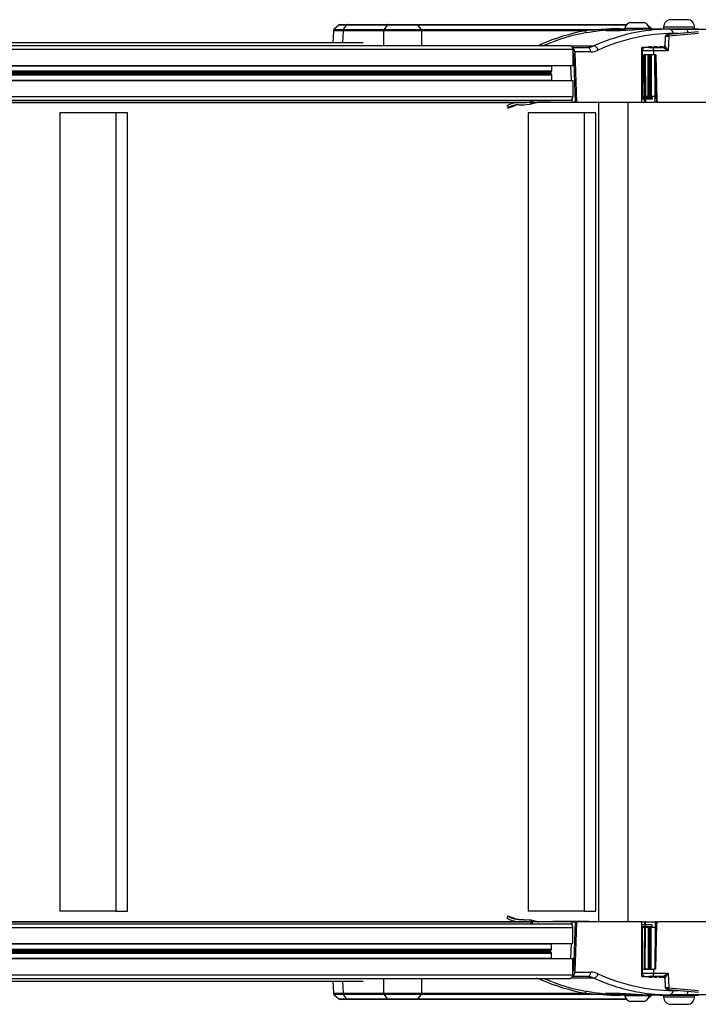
# Model space of a CAD drawing. Header units: millimetres. Extents: x 0 to 420, y 0 to 297.
# Tile 17 of 64: x 163 to 184, y 91 to 122. Entities that reach past the tile are written whole.
import ezdxf

# ---------------------------------------------------------------- set-up
doc = ezdxf.new("R2010")
doc.units = ezdxf.units.MM

msp = doc.modelspace()

# ---------------------------------------------------------------- linework, layer by layer
at = {"color": 7, "linetype": 'Continuous', "lineweight": 25}
for p, q in [((173.14046, 121.79327), (172.98939, 121.6543)), ((173.28874, 121.65299), (173.38468, 121.79218)), ((174.65347, 121.79218), (173.38468, 121.79218)), ((173.40962, 121.80746), (174.67843, 121.80746)), ((174.65347, 121.79218), (174.55753, 121.65299)), ((175.57186, 121.80746), (182.1303, 121.80746)), ((175.60049, 121.79218), (175.71054, 121.65299)), ((182.11615, 121.79218), (175.60049, 121.79218)), ((182.25384, 121.87003), (182.65201, 121.87003)), ((182.7941, 121.79218), (182.78969, 121.79218)), ((182.91383, 121.68054), (182.7941, 121.79218)), ((183.28102, 121.73352), (183.28102, 121.67664)), ((183.28102, 121.73352), (184.24801, 121.73352)), ((184.02049, 121.96149), (183.50855, 121.96149)), ((184.24801, 121.67664), (184.24801, 121.73352)), ((172.97199, 121.61609), (172.95402, 121.24211)), ((173.27653, 121.61338), (173.25869, 121.24211)), ((173.27693, 121.61338), (173.27653, 121.61338)), ((174.54602, 121.61338), (173.27693, 121.61338)), ((173.28874, 121.65299), (174.55753, 121.65299)), ((174.54652, 121.61338), (174.54602, 121.61338)), ((174.54798, 121.15332), (174.54652, 121.61338)), ((175.71054, 121.65299), (181.37347, 121.65299)), ((175.72331, 121.61338), (175.72477, 121.15332)), ((180.82589, 121.61338), (175.72385, 121.61338)), ((181.57581, 121.64922), (181.99659, 121.66526)), ((181.57631, 121.61223), (181.57581, 121.64922)), ((181.93265, 121.68054), (182.06897, 121.68054)), ((181.99659, 121.66526), (181.96125, 121.66526)), ((181.96943, 121.64251), (181.96943, 121.6207)), ((181.96943, 121.64251), (182.32759, 121.64251)), ((182.06897, 121.66526), (181.99659, 121.66526)), ((181.99689, 121.64251), (181.99659, 121.66526)), ((182.06897, 121.69939), (182.06897, 121.64251)), ((182.06897, 121.69939), (182.83687, 121.69939)), ((182.84248, 121.66526), (182.42145, 121.64927)), ((182.83687, 121.66505), (182.83687, 121.69939)), ((182.83687, 121.68054), (182.91383, 121.68054)), ((183.47354, 121.66526), (182.84248, 121.66526)), ((183.16726, 121.67664), (183.16726, 121.66526)), ((183.16726, 121.67664), (184.36178, 121.67664)), ((183.33557, 121.43773), (183.32289, 121.15081)), ((183.44955, 121.44212), (183.42933, 120.98466)), ((183.4578, 121.49918), (183.44404, 121.49774)), ((183.47354, 121.66526), (183.94886, 121.66526)), ((183.74047, 121.52802), (183.58241, 121.52802)), ((183.94886, 121.66526), (184.89623, 121.66526)), ((184.36178, 121.66526), (184.36178, 121.67664)), ((103.58012, 121.15332), (180.36223, 121.15332)), ((173.90319, 121.24211), (104.67733, 121.24211)), ((180.40172, 121.14098), (181.10233, 121.14098)), ((182.81844, 121.12488), (182.81539, 121.09644)), ((182.81844, 121.12488), (182.91144, 121.12488)), ((182.83897, 121.09644), (182.83497, 121.12488)), ((182.91544, 121.09644), (182.91144, 121.12488)), ((182.98532, 121.12488), (182.98238, 121.09644)), ((182.98532, 121.12488), (183.07633, 121.12488)), ((182.99754, 121.09644), (182.99357, 121.12488)), ((183.08029, 121.09644), (183.07633, 121.12488)), ((183.1455, 121.12488), (183.14266, 121.09644)), ((183.14493, 121.1192), (183.31158, 121.1192)), ((183.1455, 121.12488), (183.23483, 121.12488)), ((183.14682, 121.1192), (183.14604, 121.12488)), ((183.23562, 121.1192), (183.23483, 121.12488)), ((183.30019, 121.12488), (183.29965, 121.1192)), ((183.30019, 121.12488), (183.31534, 121.12488)), ((103.66727, 121.03956), (180.44938, 121.03956)), ((180.4377, 121.09644), (180.90106, 121.09644)), ((180.44938, 121.03956), (180.44938, 120.53616)), ((180.46794, 120.90232), (180.44938, 120.90232)), ((180.46794, 120.90232), (180.51688, 119.38999)), ((180.5097, 120.9592), (180.56048, 119.38999)), ((181.00993, 120.9592), (180.5097, 120.9592)), ((182.60538, 119.38999), (182.60762, 121.09644)), ((182.6251, 120.98466), (182.60748, 120.98466)), ((182.81539, 121.09644), (182.60762, 121.09644)), ((182.62404, 120.86892), (182.6251, 120.98466)), ((182.63174, 120.86892), (182.68122, 120.86892)), ((182.69215, 120.86892), (182.71089, 120.86892)), ((182.71089, 120.86892), (182.71971, 119.56063)), ((182.80171, 120.86892), (182.71089, 120.86892)), ((182.79763, 119.56063), (182.80171, 120.86892)), ((182.84126, 120.86892), (182.85829, 120.86892)), ((182.89006, 120.86892), (182.89781, 119.56063)), ((182.96742, 120.98466), (182.96651, 120.86892)), ((183.04424, 120.86892), (182.96651, 120.86892)), ((182.96742, 120.98466), (182.96742, 121.09644)), ((182.96742, 121.09644), (183.26609, 121.09644)), ((183.42933, 120.98466), (182.96742, 120.98466)), ((182.99629, 121.10536), (182.9918, 121.09644)), ((183.01717, 119.56063), (183.00605, 120.86892)), ((183.02126, 120.86892), (183.03239, 119.56063)), ((183.03685, 119.56063), (183.02583, 120.86892)), ((183.04424, 120.86892), (183.06908, 119.44588)), ((103.60566, 120.52194), (179.7827, 120.52194)), ((103.66727, 120.53616), (180.44938, 120.53616)), ((179.78315, 120.53616), (179.7827, 120.52194)), ((179.7827, 120.52194), (179.7827, 120.36286)), ((180.37794, 120.53616), (180.39322, 120.06404)), ((103.60689, 120.36286), (179.7827, 120.36286)), ((103.60697, 120.35282), (179.77951, 120.35282)), ((103.6073, 120.31015), (179.74687, 120.31015)), ((103.60746, 120.29005), (179.74687, 120.29005)), ((103.60779, 120.24738), (179.77951, 120.24738)), ((103.60787, 120.23733), (179.7827, 120.23733)), ((179.77951, 120.35282), (179.74687, 120.31015)), ((179.74687, 120.29005), (179.77951, 120.24738)), ((179.7827, 120.23733), (179.7827, 120.07826)), ((103.6091, 120.07826), (179.7827, 120.07826)), ((103.66727, 120.06404), (180.44938, 120.06404)), ((179.7827, 120.07826), (179.78315, 120.06404)), ((180.44938, 120.06404), (180.44938, 119.56063)), ((101.97806, 119.37334), (178.76016, 119.37334)), ((102.29041, 119.38309), (179.07251, 119.38309)), ((103.614, 119.44687), (180.36223, 119.44687)), ((103.66727, 119.56063), (180.44938, 119.56063)), ((178.41303, 119.27919), (178.41346, 119.20229)), ((178.41346, 119.20229), (178.67958, 119.29672)), ((179.10388, 119.32572), (179.30909, 119.37995)), ((179.13943, 119.34618), (179.15122, 119.35499)), ((179.15122, 119.35499), (179.1513, 119.42392)), ((179.15122, 119.35499), (179.27922, 119.37968)), ((179.18636, 119.44687), (179.1882, 119.38999)), ((179.1882, 119.38999), (180.41503, 119.38999)), ((179.27922, 119.37968), (179.34166, 119.38999)), ((179.27922, 119.37968), (179.27923, 119.38999)), ((179.82355, 119.38999), (179.82355, 119.37861)), ((179.89272, 119.37861), (179.82355, 119.37861)), ((179.89272, 119.37861), (179.89272, 119.38999)), ((180.45275, 119.37861), (179.89272, 119.37861)), ((180.41252, 119.46772), (180.41503, 119.38999)), ((180.51688, 119.38999), (180.41503, 119.38999)), ((180.45275, 119.37861), (180.45275, 119.38999)), ((180.49734, 119.37861), (180.45275, 119.37861)), ((180.49734, 119.37861), (180.49734, 119.38999)), ((180.93046, 119.37861), (180.49734, 119.37861)), ((180.56048, 119.38999), (180.51688, 119.38999)), ((180.56048, 119.38999), (182.60538, 119.38999)), ((180.93046, 119.37861), (180.93046, 119.38999)), ((180.94377, 119.37861), (180.93046, 119.37861)), ((180.94377, 119.37861), (180.94377, 119.38999)), ((181.24879, 119.38999), (181.24879, 93.79318)), ((182.16384, 119.38999), (182.16384, 93.79318)), ((182.59863, 119.38999), (182.68518, 119.38999)), ((182.68601, 119.47531), (182.59901, 119.47531)), ((182.60557, 119.53219), (182.6935, 119.53219)), ((182.62374, 119.56063), (182.69006, 119.56063)), ((182.69451, 119.47531), (182.68601, 119.47531)), ((182.69341, 119.56063), (182.6935, 119.53219)), ((182.6935, 119.53219), (182.6935, 119.53219)), ((182.69451, 119.47531), (182.6935, 119.53219)), ((182.71971, 119.56063), (182.70102, 119.56063)), ((182.71817, 119.38999), (183.01906, 119.38999)), ((182.92626, 119.47531), (182.71908, 119.47531)), ((182.79763, 119.56063), (182.71971, 119.56063)), ((182.72214, 119.56063), (182.72248, 119.53219)), ((182.72248, 119.53219), (182.89613, 119.53219)), ((182.82289, 119.56063), (182.79763, 119.56063)), ((182.83682, 119.56063), (182.86606, 119.56063)), ((182.89781, 119.56063), (182.87781, 119.56063)), ((182.89613, 119.53219), (182.92504, 119.53219)), ((183.01717, 119.56063), (182.89781, 119.56063)), ((183.03239, 119.56063), (183.01717, 119.56063)), ((183.01906, 119.38999), (183.01782, 119.56063)), ((183.03685, 119.56063), (183.03239, 119.56063)), ((183.06708, 119.56063), (183.03685, 119.56063)), ((183.05478, 119.56063), (183.05581, 119.38999)), ((183.05581, 119.38999), (183.10198, 119.38999)), ((183.12595, 119.38999), (186.39764, 119.38999)), ((166.1732, 119.0487), (164.43024, 119.0487)), ((164.43024, 119.0487), (164.43024, 94.13447)), ((166.1732, 119.0487), (166.1732, 94.13447)), ((166.53883, 119.0487), (166.1732, 119.0487)), ((166.53883, 94.13447), (166.53883, 119.0487)), ((180.79836, 119.0487), (179.0554, 119.0487)), ((179.0554, 119.0487), (179.0554, 94.13447)), ((181.16399, 119.0487), (180.79836, 119.0487)), ((180.79836, 119.0487), (180.79836, 94.13447)), ((181.16399, 94.13447), (181.16399, 119.0487)), ((166.1732, 94.13447), (164.43024, 94.13447)), ((166.1732, 94.13447), (166.53883, 94.13447)), ((180.79836, 94.13447), (179.0554, 94.13447)), ((180.79836, 94.13447), (181.16399, 94.13447)), ((101.97806, 93.80984), (178.76016, 93.80984)), ((102.29041, 93.80009), (179.07251, 93.80009)), ((178.41307, 93.91175), (178.41346, 93.98089)), ((178.41346, 93.98089), (178.67114, 93.88945)), ((178.76426, 93.8785), (179.08158, 93.86326)), ((179.30909, 93.80322), (179.10388, 93.85745)), ((179.13943, 93.83699), (179.15122, 93.82818)), ((179.15122, 93.82818), (179.27922, 93.80349)), ((179.15122, 93.82818), (179.1513, 93.75925)), ((179.18636, 93.7363), (179.1882, 93.79318)), ((180.41503, 93.79318), (179.1882, 93.79318)), ((179.27922, 93.80349), (179.27923, 93.79318)), ((179.27922, 93.80349), (179.34166, 93.79318)), ((179.82355, 93.80456), (179.82355, 93.79318)), ((179.89272, 93.80456), (179.82355, 93.80456)), ((179.89272, 93.80456), (179.89272, 93.79318)), ((180.45275, 93.80456), (179.89272, 93.80456)), ((180.41503, 93.79318), (180.41252, 93.71545)), ((180.41503, 93.79318), (180.51688, 93.79318)), ((180.45275, 93.80456), (180.45275, 93.79318)), ((180.49734, 93.80456), (180.45275, 93.80456)), ((180.51688, 93.79318), (180.46794, 92.28085)), ((180.49734, 93.79318), (180.49734, 93.80456)), ((180.93046, 93.80456), (180.49734, 93.80456)), ((180.56048, 93.79318), (180.5097, 92.22397)), ((180.51688, 93.79318), (180.56048, 93.79318)), ((182.60538, 93.79318), (180.56048, 93.79318)), ((180.93046, 93.80456), (180.93046, 93.79318)), ((180.94377, 93.80456), (180.93046, 93.80456)), ((180.94377, 93.79318), (180.94377, 93.80456)), ((182.59863, 93.79318), (182.68518, 93.79318)), ((182.60762, 92.08673), (182.60538, 93.79318)), ((182.71817, 93.79318), (183.01906, 93.79318)), ((183.01906, 93.79318), (183.01782, 93.62254)), ((183.05478, 93.62254), (183.05581, 93.79318)), ((183.05581, 93.79318), (183.10198, 93.79318)), ((186.39764, 93.79318), (183.12595, 93.79318)), ((103.614, 93.7363), (180.36223, 93.7363)), ((103.66727, 93.62254), (180.44938, 93.62254)), ((180.44938, 93.11913), (180.44938, 93.62254)), ((182.68601, 93.70786), (182.59901, 93.70786)), ((182.60557, 93.65098), (182.6935, 93.65098)), ((182.62374, 93.62254), (182.69006, 93.62254)), ((182.69451, 93.70786), (182.68601, 93.70786)), ((182.69341, 93.62254), (182.6935, 93.65098)), ((182.69451, 93.70786), (182.6935, 93.65098)), ((182.6935, 93.65098), (182.6935, 93.65098)), ((182.71971, 93.62254), (182.70102, 93.62254)), ((182.71089, 92.31426), (182.71971, 93.62254)), ((182.92626, 93.70786), (182.71908, 93.70786)), ((182.79763, 93.62254), (182.71971, 93.62254)), ((182.72214, 93.62254), (182.72248, 93.65098)), ((182.72248, 93.65098), (182.89613, 93.65098)), ((182.79763, 93.62254), (182.80171, 92.31426)), ((182.82289, 93.62254), (182.79763, 93.62254)), ((182.83682, 93.62254), (182.86606, 93.62254)), ((182.89781, 93.62254), (182.87781, 93.62254)), ((182.89006, 92.31426), (182.89781, 93.62254)), ((182.89613, 93.65098), (182.92504, 93.65098)), ((183.01717, 93.62254), (182.89781, 93.62254)), ((183.01717, 93.62254), (183.00605, 92.31426)), ((183.03239, 93.62254), (183.01717, 93.62254)), ((183.02126, 92.31426), (183.03239, 93.62254)), ((183.03685, 93.62254), (183.02583, 92.31426)), ((183.03685, 93.62254), (183.03239, 93.62254)), ((183.06708, 93.62254), (183.03685, 93.62254)), ((183.04424, 92.31426), (183.06908, 93.7373)), ((103.6073, 92.87303), (179.74687, 92.87303)), ((103.60746, 92.89312), (179.74687, 92.89312)), ((103.60779, 92.93579), (179.77951, 92.93579)), ((103.60787, 92.94584), (179.7827, 92.94584)), ((103.6091, 93.10491), (179.7827, 93.10491)), ((103.66727, 93.11913), (180.44938, 93.11913)), ((179.74687, 92.89312), (179.77951, 92.93579)), ((179.77951, 92.83036), (179.74687, 92.87303)), ((179.7827, 93.10491), (179.78315, 93.11913)), ((179.7827, 92.94584), (179.7827, 93.10491)), ((180.39322, 93.11913), (180.37794, 92.64702)), ((103.60566, 92.66124), (179.7827, 92.66124)), ((103.60689, 92.82031), (179.7827, 92.82031)), ((103.60697, 92.83036), (179.77951, 92.83036)), ((103.66727, 92.64702), (180.44938, 92.64702)), ((179.7827, 92.66124), (179.7827, 92.82031)), ((179.78315, 92.64702), (179.7827, 92.66124)), ((180.44938, 92.14361), (180.44938, 92.64702)), ((180.44938, 92.28085), (180.46794, 92.28085)), ((180.5097, 92.22397), (181.00993, 92.22397)), ((182.6251, 92.19851), (182.62404, 92.31426)), ((182.63174, 92.31426), (182.68122, 92.31426)), ((182.69215, 92.31426), (182.71089, 92.31426)), ((182.80171, 92.31426), (182.71089, 92.31426)), ((182.80171, 92.31426), (182.82723, 92.31426)), ((182.84126, 92.31426), (182.85829, 92.31426)), ((182.96651, 92.31426), (182.96742, 92.19851)), ((183.04424, 92.31426), (182.96651, 92.31426)), ((103.58012, 92.02985), (180.36223, 92.02985)), ((103.66727, 92.14361), (180.44938, 92.14361)), ((104.67733, 91.94106), (173.90319, 91.94106)), ((172.95402, 91.94106), (172.97199, 91.56704)), ((173.25869, 91.94106), (173.27653, 91.56979)), ((174.54652, 91.56979), (174.54798, 92.02985)), ((175.72477, 92.02985), (175.72331, 91.56979)), ((181.10233, 92.0422), (180.40172, 92.0422)), ((180.90106, 92.08673), (180.4377, 92.08673)), ((182.60748, 92.19851), (182.6251, 92.19851)), ((182.60762, 92.08673), (182.81539, 92.08673)), ((182.81844, 92.05829), (182.81539, 92.08673)), ((182.91144, 92.05829), (182.81844, 92.05829)), ((182.83897, 92.08673), (182.83497, 92.05829)), ((182.91544, 92.08673), (182.91144, 92.05829)), ((182.96742, 92.19851), (183.42933, 92.19851)), ((182.96742, 92.08673), (182.96742, 92.19851)), ((183.26609, 92.08673), (182.96742, 92.08673)), ((182.98532, 92.05829), (182.98238, 92.08673)), ((183.07633, 92.05829), (182.98532, 92.05829)), ((182.99629, 92.07781), (182.9918, 92.08673)), ((182.99754, 92.08673), (182.99357, 92.05829)), ((183.08029, 92.08673), (183.07633, 92.05829)), ((183.1455, 92.05829), (183.14266, 92.08673)), ((183.14493, 92.06398), (183.31158, 92.06398)), ((183.23483, 92.05829), (183.1455, 92.05829)), ((183.14682, 92.06398), (183.14604, 92.05829)), ((183.23562, 92.06398), (183.23483, 92.05829)), ((183.30019, 92.05829), (183.29965, 92.06398)), ((183.31534, 92.05829), (183.30019, 92.05829)), ((183.32289, 92.03236), (183.33556, 91.74549)), ((183.42933, 92.19851), (183.44955, 91.74105)), ((183.58241, 91.65515), (183.74047, 91.65515)), ((172.98939, 91.52887), (173.14046, 91.3899)), ((173.27653, 91.56979), (173.27703, 91.5698)), ((173.27703, 91.5698), (174.54613, 91.5698)), ((174.55753, 91.53018), (173.28874, 91.53018)), ((173.38468, 91.39099), (173.28874, 91.53018)), ((173.38468, 91.39099), (174.65347, 91.39099)), ((174.67841, 91.37571), (173.40959, 91.37571)), ((174.54613, 91.5698), (174.54652, 91.56979)), ((174.55753, 91.53018), (174.65347, 91.39099)), ((182.1303, 91.37571), (175.57186, 91.37571)), ((175.71054, 91.53018), (175.60049, 91.39099)), ((175.60049, 91.39099), (182.11615, 91.39099)), ((181.37347, 91.53018), (175.71054, 91.53018)), ((175.72385, 91.5698), (180.82589, 91.5698)), ((181.57631, 91.57117), (181.57581, 91.53395)), ((181.99659, 91.51791), (181.57581, 91.53395)), ((182.06897, 91.50263), (181.93265, 91.50263)), ((181.96125, 91.51791), (181.99659, 91.51791)), ((181.96943, 91.56236), (181.96943, 91.54067)), ((181.96943, 91.54067), (182.32736, 91.54067)), ((181.99689, 91.54067), (181.99659, 91.51791)), ((181.99659, 91.51791), (182.06897, 91.51791)), ((182.06897, 91.54067), (182.06897, 91.48378)), ((182.26095, 91.48378), (182.06897, 91.48378)), ((182.35338, 91.31314), (182.25384, 91.31314)), ((182.83687, 91.48378), (182.26095, 91.48378)), ((182.65201, 91.31314), (182.35338, 91.31314)), ((182.42145, 91.53391), (182.84248, 91.51791)), ((182.78969, 91.39099), (182.7941, 91.39099)), ((182.7941, 91.39099), (182.91383, 91.50263)), ((182.83687, 91.48378), (182.83687, 91.51813)), ((182.91383, 91.50263), (182.83687, 91.50263)), ((182.84248, 91.51791), (183.47354, 91.51791)), ((183.16726, 91.51791), (183.16726, 91.50654)), ((183.16726, 91.50654), (184.36178, 91.50654)), ((183.28102, 91.50654), (183.28102, 91.44965)), ((183.60989, 91.44965), (183.28102, 91.44965)), ((183.94886, 91.51791), (183.47354, 91.51791)), ((184.24801, 91.44965), (183.60989, 91.44965)), ((184.89623, 91.51791), (183.94886, 91.51791)), ((184.24801, 91.44965), (184.24801, 91.50654)), ((184.36178, 91.50654), (184.36178, 91.51791)), ((183.50855, 91.22168), (184.02049, 91.22168))]:
    msp.add_line(p, q, dxfattribs=at)
at = {"color": 7, "linetype": 'Continuous', "lineweight": 25, "flags": 128}
for points in [[(182.6101, 119.56063), (182.61045, 119.61751), (182.61186, 119.84502), (182.61749, 120.75506), (182.6182, 120.86892)], [(182.63174, 120.86892), (182.63119, 120.77873), (182.62898, 120.41798), (182.62374, 119.56063)], [(182.69006, 119.56063), (182.68945, 119.65081), (182.68702, 120.0115), (182.68122, 120.86892)], [(182.69215, 120.86892), (182.69254, 120.81204), (182.69408, 120.58452), (182.70025, 119.67446), (182.70102, 119.56063)], [(182.82289, 119.56063), (182.82307, 119.61751), (182.82383, 119.84503), (182.82685, 120.75509), (182.82723, 120.86892)], [(182.84126, 120.86892), (182.84096, 120.77861), (182.83973, 120.41738), (182.83682, 119.56063)], [(182.86606, 119.56063), (182.86553, 119.65081), (182.86338, 120.0115), (182.85829, 120.86892)], [(182.87, 120.86892), (182.87034, 120.81204), (182.8717, 120.58452), (182.87713, 119.67446), (182.87781, 119.56063)], [(182.68518, 119.38999), (182.68559, 119.43281), (182.68601, 119.47531)], [(182.71908, 119.47531), (182.71863, 119.43281), (182.71817, 119.38999)], [(182.72248, 119.53219), (182.72313, 119.50429), (182.72381, 119.47531)], [(182.68518, 93.79318), (182.68559, 93.75036), (182.68601, 93.70786)], [(182.71908, 93.70786), (182.71863, 93.75036), (182.71817, 93.79318)], [(182.6101, 93.62254), (182.61045, 93.56566), (182.61186, 93.33815), (182.61749, 92.42811), (182.6182, 92.31426)], [(182.63174, 92.31426), (182.63119, 92.40444), (182.62898, 92.76519), (182.62374, 93.62254)], [(182.69006, 93.62254), (182.68945, 93.53237), (182.68702, 93.17167), (182.68122, 92.31426)], [(182.69215, 92.31426), (182.69254, 92.37114), (182.69408, 92.59865), (182.70025, 93.50871), (182.70102, 93.62254)], [(182.72248, 93.65098), (182.72313, 93.67888), (182.72381, 93.70786)], [(182.82289, 93.62254), (182.82307, 93.56566), (182.82383, 93.33814), (182.82685, 92.42808), (182.82723, 92.31426)], [(182.84126, 92.31426), (182.84096, 92.40457), (182.83973, 92.7658), (182.83682, 93.62254)], [(182.86606, 93.62254), (182.86553, 93.53237), (182.86338, 93.17167), (182.85829, 92.31426)], [(182.87, 92.31426), (182.87034, 92.37114), (182.8717, 92.59865), (182.87713, 93.50871), (182.87781, 93.62254)], [(173.14063, 91.39073), (173.1397, 91.39073), (173.18274, 91.39075), (173.298, 91.39088), (173.38468, 91.39099), (173.38468, 91.39099), (173.38468, 91.39099)]]:
    msp.add_lwpolyline(points, dxfattribs=at)
at = {"color": 7, "linetype": 'Continuous', "lineweight": 25}
for centre, radius, start, end in [((173.17807, 121.75058), 0.05688, 89.999895, 124.43143), ((182.29, 121.6454), 0.22753, 99.145332, 166.273448), ((182.61585, 121.6454), 0.22753, 13.726552, 80.854668), ((182.75531, 121.75058), 0.05688, 47, 61.965634), ((183.50855, 121.73396), 0.22753, 90, 180.112022), ((184.02049, 121.73396), 0.22753, 359.887978, 90), ((173.35046, 121.61294), 0.07393, 147.191046, 179.657925), ((174.61994, 121.61367), 0.07341, 147.612771, 180.228305), ((175.65646, 121.61318), 0.06686, 0.170438, 36.547975), ((180.88168, 121.61395), 0.0558, 180.59079, 260.421159), ((181.40564, 121.67949), 0.04168, 219.472118, 268.306969), ((181.96259, 121.70217), 0.03694, 215.849393, 267.921458), ((182.95262, 121.72214), 0.05688, 227, 270), ((183.39239, 121.43511), 0.05688, 96.034541, 177.262186), ((189.37188, 64.92568), 56.88179, 95.043492, 95.982268), ((175.85458, 120.66012), 7.63512, 5.8786, 6.298047), ((189.37188, 64.92667), 56.82491, 95.043492, 95.982268), ((183.45526, 121.53896), 0.12762, 355.082114, 81.765166), ((183.93347, 121.54454), 0.1217, 6.526601, 82.736002), ((179.53478, 121.2093), 0.07536, 191.98995, 227.974591), ((180.34689, 121.05131), 0.10316, 353.459126, 81.448313), ((181.08265, 120.98671), 0.15551, 8.352453, 82.733269), ((183.26608, 121.15332), 0.05688, 270.003756, 357.457697), ((180.88279, 120.97014), 0.12762, 355.082114, 81.765166), ((182.7267, 120.99553), 0.10218, 99.01953, 186.102825), ((182.86804, 121.18177), 0.08532, 233.414914, 249.535454), ((179.76093, 120.3001), 0.01728, 144.452085, 215.547915), ((179.76605, 120.36261), 0.01665, 323.95129, 0.871827), ((179.76605, 120.23758), 0.01665, 359.128173, 36.04871), ((178.76571, 118.66437), 0.70898, 90.447871, 122.099389), ((178.76011, 124.38389), 5.01055, 270.000569, 273.574626), ((179.0593, 119.50675), 0.12437, 276.099336, 331.218204), ((179.38012, 119.10558), 0.28441, 90.000003, 104.384333), ((180.34689, 119.54888), 0.10316, 278.551687, 6.540874), ((183.12595, 119.44687), 0.05688, 181, 270), ((178.76571, 94.5188), 0.70898, 237.900611, 269.552129), ((178.76011, 88.79929), 5.01055, 86.425374, 89.999431), ((179.0593, 93.67642), 0.12437, 28.781796, 83.900664), ((179.38012, 94.07759), 0.28441, 255.614847, 269.999997), ((183.12595, 93.7363), 0.05688, 90, 179), ((180.34689, 93.63429), 0.10316, 353.459126, 81.448313), ((179.76093, 92.88308), 0.01728, 144.452085, 215.547915), ((179.76605, 92.94559), 0.01665, 323.95129, 0.871827), ((179.76605, 92.82056), 0.01665, 359.128173, 36.04871), ((180.88279, 92.21303), 0.12762, 278.234834, 4.917886), ((179.53517, 91.97365), 0.07578, 132.130418, 167.905041), ((180.34689, 92.13186), 0.10316, 278.551687, 6.540874), ((181.08265, 92.19646), 0.15551, 277.266731, 351.647547), ((182.7267, 92.18765), 0.10218, 173.897175, 260.98047), ((182.86804, 92.00141), 0.08532, 110.464546, 126.585086), ((183.26608, 92.02985), 0.05688, 2.542303, 89.996244), ((180.88168, 91.56922), 0.0558, 99.578841, 179.40921), ((183.39239, 91.74807), 0.05688, 182.613222, 263.961603), ((175.85458, 92.52305), 7.63512, 353.701953, 354.1214), ((189.37188, 148.2575), 56.88179, 264.017732, 264.956512), ((189.37188, 148.2565), 56.82491, 264.017732, 264.956512), ((183.45526, 91.64421), 0.12762, 278.234834, 4.917886), ((183.93347, 91.63863), 0.1217, 277.263998, 353.473399), ((173.17807, 91.43259), 0.05688, 228.196052, 270.000148), ((173.35046, 91.57023), 0.07393, 180.342075, 212.808954), ((174.61994, 91.5695), 0.07341, 179.771695, 212.387229), ((175.65646, 91.56999), 0.06686, 323.452025, 359.829562), ((181.40564, 91.50369), 0.04168, 91.693031, 140.527882), ((181.96259, 91.481), 0.03694, 92.078542, 144.150607), ((182.29, 91.53777), 0.22753, 193.726552, 260.854668), ((182.61585, 91.53777), 0.22753, 279.145332, 346.273448), ((182.75531, 91.43259), 0.05688, 298.034366, 313), ((182.95262, 91.46103), 0.05688, 90, 133), ((183.50855, 91.44921), 0.22753, 179.887978, 270), ((184.02049, 91.44921), 0.22753, 270, 0.112022)]:
    msp.add_arc(centre, radius, start, end, dxfattribs=at)
for centre, major_axis, ratio, start_param, end_param in [((182.32695, 108.27066), (-0.66247, 13.44205), 0.67534263, 0.09282324, 0.24746103), ((182.36886, 108.27265), (-0.6627, 13.38513), 0.67547661, 0.09266394, 0.24395487), ((183.828, 108.27265), (-0.60327, 13.38701), 0.64202187, 0.08895564, 0.25180813), ((183.93687, 108.27761), (-0.60326, 13.24475), 0.64200538, 6.25395235, 6.53468448), ((192.9917, 108.23104), (13.59873, -12.54022), 0.35747949, 2.77177432, 2.83579077), ((193.0203, 108.27265), (13.5854, -12.48731), 0.35629273, 2.77180067, 2.83581711), ((183.828, 108.27265), (-0.60327, 13.38701), 0.64202187, 6.25426131, 6.37214095), ((179.23077, 122.23209), (-0.05323, 1.08016), 0.67534263, 3.16894133, 3.38905369), ((180.86683, 122.23408), (-0.05825, 1.13702), 0.64179814, 3.10872612, 3.38945825), ((181.55948, 116.7849), (-3.62593, 23.80447), 0.08701309, 4.88124805, 4.88246294), ((183.42933, 120.98268), (-0.10644, 0.16812), 0.00533772, 4.72081943, 6.27416247), ((180.40086, 120.95424), (-0.00193, 0.1422), 0.76598611, 4.73689758, 5.87873765), ((180.3591, 120.89736), (-0.00193, 0.1422), 0.76598611, 4.73689758, 5.28858034), ((180.9757, 122.23904), (-0.05827, 1.27929), 0.64200538, 3.11235969, 3.39309182), ((183.42933, 120.98268), (0.16327, -0.11376), 0.00818663, 1.57650018, 3.12984321), ((178.7457, 118.14726), (-0.01775, 1.15809), 0.67701777, 6.23688241, 6.69801675), ((178.7923, 128.7666), (-0.06632, 9.4641), 0.40736892, 3.11711995, 3.19948451), ((179.07536, 119.4994), (0.02041, 0.17998), 0.74557202, 3.33833793, 3.7840598), ((183.19186, 106.29313), (-0.20258, 17.10847), 0.01282444, 0.68314777, 0.68577658), ((183.19186, 106.89005), (0.20258, 17.10847), 0.01282444, 2.45581608, 2.45844488), ((180.40086, 92.22893), (0.00193, 0.1422), 0.76598611, 3.54604032, 4.68788038), ((180.3591, 92.28582), (0.00193, 0.1422), 0.76598611, 4.13619762, 4.68788038), ((180.9757, 90.94413), (0.05827, 1.27929), 0.64200538, 6.03168614, 6.31241827), ((179.23077, 90.95108), (0.05323, 1.08016), 0.67534263, 6.03572427, 6.25583663), ((182.32695, 104.91251), (0.66247, 13.44205), 0.67534263, 2.89413162, 3.04876941), ((182.36886, 104.91053), (0.6627, 13.38513), 0.67547661, 2.89763778, 3.04892871), ((180.86683, 90.94909), (0.05825, 1.13702), 0.64179814, 6.03531971, 6.31605184), ((183.828, 104.91053), (0.60327, 13.38701), 0.64202187, 2.88978452, 3.06170599), ((183.93687, 104.90556), (0.60326, 13.24475), 0.64200538, 2.89009348, 3.17082562), ((181.55948, 96.39827), (3.62593, 23.80447), 0.08701309, 4.54231502, 4.54352991), ((183.42933, 92.20049), (0.16327, 0.11376), 0.00818663, 3.1533421, 4.70668513), ((183.42933, 92.20049), (0.10644, 0.16812), 0.00533772, 3.15061549, 4.70395853), ((192.9917, 104.95213), (13.59873, 12.54022), 0.35747949, 3.44739454, 3.51141098), ((193.0203, 104.91053), (13.5854, 12.48731), 0.35629273, 3.44736819, 3.51138464), ((183.828, 104.91053), (0.60327, 13.38701), 0.64202187, 3.06170599, 3.17051665)]:
    msp.add_ellipse(centre, major_axis=major_axis, ratio=ratio, start_param=start_param, end_param=end_param, dxfattribs=at)
for points, knots in [([(173.38468, 121.79218), (173.38468, 121.79218), (173.35561, 121.79222), (173.30068, 121.79229), (173.2332, 121.79237), (173.18318, 121.79242), (173.1448, 121.79246), (173.1475, 121.79244), (173.14894, 121.79243)], [0, 0, 0, 0, 0.0000057, 0.19035213, 0.38620282, 0.5765721, 0.77245721, 1, 1, 1, 1]), ([(173.18695, 121.80746), (173.18602, 121.80746), (173.18349, 121.80746), (173.2579, 121.80746), (173.35905, 121.80746), (173.40962, 121.80746)], [0, 0, 0, 0, 0.22765522, 0.61385131, 1, 1, 1, 1]), ([(175.60049, 121.79218), (175.60049, 121.79218), (175.57483, 121.79222), (175.51796, 121.79229), (175.42117, 121.79237), (175.31413, 121.79242), (175.16424, 121.79246), (174.96793, 121.79244), (174.78186, 121.79233), (174.68486, 121.79222), (174.65347, 121.79218), (174.65347, 121.79218)], [0, 0, 0, 0, 0.00000327, 0.10897537, 0.22109863, 0.33008382, 0.44222679, 0.66233606, 0.88240249, 0.99999673, 1, 1, 1, 1]), ([(174.67843, 121.80746), (174.70938, 121.80746), (174.79825, 121.80746), (174.97572, 121.80746), (175.19559, 121.80746), (175.40873, 121.80746), (175.51749, 121.80746), (175.57186, 121.80746)], [0, 0, 0, 0, 0.11776502, 0.33818049, 0.55865594, 0.77935876, 1, 1, 1, 1]), ([(172.99221, 121.65652), (172.9918, 121.65626), (172.98527, 121.65201), (172.97753, 121.63898), (172.97155, 121.62447), (172.97238, 121.61674), (172.97248, 121.61578)], [0, 0, 0, 0, 0.03099879, 0.50135736, 0.93821871, 1, 1, 1, 1]), ([(173.27653, 121.61338), (173.26448, 121.6135), (173.21678, 121.61399), (173.14198, 121.61472), (173.06241, 121.61546), (173.00486, 121.61593), (172.97449, 121.61611), (172.97461, 121.61601), (172.97466, 121.61597)], [0, 0, 0, 0, 0.06451865, 0.25531996, 0.45165413, 0.66004736, 0.87573034, 1, 1, 1, 1]), ([(172.99315, 121.6551), (172.99302, 121.65514), (172.99267, 121.65522), (173.022, 121.65508), (173.07733, 121.65471), (173.15581, 121.6541), (173.22884, 121.6535), (173.27652, 121.6531), (173.28832, 121.653)], [0, 0, 0, 0, 0.12307147, 0.33174127, 0.54770072, 0.73877268, 0.93537923, 1, 1, 1, 1]), ([(173.44248, 121.6482), (173.39597, 121.6482), (173.30293, 121.6482), (173.23424, 121.6482), (173.23641, 121.6482), (173.23721, 121.6482)], [0, 0, 0, 0, 0.38530121, 0.77075082, 1, 1, 1, 1]), ([(173.28874, 121.65299), (173.28604, 121.64829), (173.2816, 121.64056), (173.27791, 121.62656), (173.27727, 121.61797), (173.27693, 121.61338)], [0, 0, 0, 0, 0.41960496, 0.68991306, 1, 1, 1, 1]), ([(173.28832, 121.653), (173.28846, 121.653), (173.2886, 121.65299), (173.28874, 121.65299), (173.28874, 121.65299)], [0, 0, 0, 0, 0.99372571, 1, 1, 1, 1]), ([(175.72331, 121.61338), (175.71232, 121.6135), (175.6688, 121.61399), (175.58171, 121.61472), (175.45338, 121.61546), (175.308, 121.61594), (175.15686, 121.6161), (175.00708, 121.61596), (174.86584, 121.61556), (174.73007, 121.61489), (174.62417, 121.61413), (174.56632, 121.61357), (174.54652, 121.61338)], [0, 0, 0, 0, 0.03683449, 0.1457653, 0.25785489, 0.37682915, 0.49996521, 0.60882491, 0.72084059, 0.82970533, 0.94172389, 1, 1, 1, 1]), ([(174.55753, 121.65299), (174.55753, 121.65299), (174.55767, 121.65299), (174.5578, 121.653), (174.55794, 121.653)], [0, 0, 0, 0, 0.00627429, 1, 1, 1, 1]), ([(174.55794, 121.653), (174.57733, 121.65315), (174.63295, 121.6536), (174.73646, 121.65422), (174.86806, 121.65476), (175.00753, 121.6551), (175.15243, 121.65522), (175.30171, 121.65509), (175.44302, 121.6547), (175.57033, 121.6541), (175.65584, 121.6535), (175.69939, 121.6531), (175.71017, 121.653)], [0, 0, 0, 0, 0.05828549, 0.16715566, 0.27917508, 0.38802937, 0.50003474, 0.61900413, 0.74212958, 0.85106587, 0.96315761, 1, 1, 1, 1]), ([(175.71017, 121.653), (175.71029, 121.653), (175.71041, 121.65299), (175.71053, 121.65299), (175.71054, 121.65299)], [0, 0, 0, 0, 0.99372571, 1, 1, 1, 1]), ([(175.72385, 121.61338), (175.72379, 121.61338), (175.72361, 121.61338), (175.72343, 121.61338), (175.72331, 121.61338)], [0, 0, 0, 0, 0.341285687, 1, 1, 1, 1]), ([(181.37347, 121.65299), (181.32437, 121.65041), (181.1443, 121.64093), (180.95996, 121.62498), (180.82589, 121.61338)], [0, 0, 0, 0, 0.27271875, 1, 1, 1, 1]), ([(180.8724, 121.55893), (181.004, 121.58203), (181.1849, 121.61378), (181.3574, 121.63268), (181.40441, 121.63783)], [0, 0, 0, 0, 0.72747619, 1, 1, 1, 1]), ([(182.42145, 121.64927), (182.37686, 121.64597), (182.28769, 121.63939), (182.10866, 121.62771), (181.92061, 121.61757), (181.74052, 121.6112), (181.59014, 121.61032), (181.4859, 121.61512), (181.43912, 121.62434), (181.45556, 121.63568), (181.51439, 121.64421), (181.56415, 121.64827), (181.57581, 121.64922)], [0, 0, 0, 0, 0.10757878, 0.21509494, 0.32280138, 0.43040316, 0.53769491, 0.64467025, 0.75189073, 0.85935022, 0.96701024, 1, 1, 1, 1]), ([(183.44955, 121.44212), (183.43664, 121.44171), (183.4108, 121.4409), (183.37634, 121.43966), (183.35088, 121.43862), (183.33674, 121.43791), (183.33695, 121.43773), (183.33704, 121.43766)], [0, 0, 0, 0, 0.21672123, 0.43396649, 0.65041377, 0.86492292, 1, 1, 1, 1]), ([(183.38714, 121.49175), (183.38709, 121.49175), (183.38698, 121.49173), (183.39409, 121.49249), (183.40689, 121.49384), (183.42419, 121.49566), (183.43714, 121.49702), (183.44362, 121.4977)], [0, 0, 0, 0, 0.13566344, 0.34916438, 0.5651268, 0.78256647, 1, 1, 1, 1]), ([(182.60732, 120.86892), (182.60972, 120.86892), (182.61358, 120.86892), (182.61693, 120.86892), (182.6182, 120.86892)], [0, 0, 0, 0, 0.61947467, 1, 1, 1, 1]), ([(182.6182, 120.86892), (182.61992, 120.86892), (182.62335, 120.86892), (182.62819, 120.86892), (182.6309, 120.86892), (182.63174, 120.86892)], [0, 0, 0, 0, 0.40793444, 0.81586846, 1, 1, 1, 1]), ([(182.96742, 120.98466), (182.94066, 120.98471), (182.86304, 120.98485), (182.73749, 120.9849), (182.66256, 120.98474), (182.6251, 120.98466)], [0, 0, 0, 0, 0.20831659, 0.60415953, 1, 1, 1, 1]), ([(182.96651, 120.86892), (182.91575, 120.86892), (182.81422, 120.86892), (182.71695, 120.86892), (182.67842, 120.86892), (182.67651, 120.86892)], [0, 0, 0, 0, 0.48725297, 0.97450669, 1, 1, 1, 1]), ([(182.68122, 120.86892), (182.68305, 120.86892), (182.68669, 120.86892), (182.69024, 120.86892), (182.69171, 120.86892), (182.69215, 120.86892)], [0, 0, 0, 0, 0.41106253, 0.82212533, 1, 1, 1, 1]), ([(182.82534, 121.09644), (182.85221, 121.09644), (182.89766, 121.09644), (182.94718, 121.09644), (182.96742, 121.09644)], [0, 0, 0, 0, 0.59112497, 1, 1, 1, 1]), ([(179.30948, 119.38145), (179.30734, 119.38085), (179.29539, 119.37748), (179.23147, 119.36604), (179.17261, 119.35334), (179.13943, 119.34618)], [0, 0, 0, 0, 0.08707413, 0.48544876, 1, 1, 1, 1]), ([(179.75964, 119.38999), (179.7331, 119.38998), (179.60653, 119.38996), (179.47996, 119.38952), (179.37992, 119.38917)], [0, 0, 0, 0, 0.2096587, 1, 1, 1, 1]), ([(182.6101, 119.56063), (182.60933, 119.56063), (182.60794, 119.56063), (182.60633, 119.56063), (182.60561, 119.56063)], [0, 0, 0, 0, 0.546183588, 1, 1, 1, 1]), ([(182.62374, 119.56063), (182.62184, 119.56063), (182.61805, 119.56063), (182.61331, 119.56063), (182.61088, 119.56063), (182.6101, 119.56063)], [0, 0, 0, 0, 0.4048005, 0.80960177, 1, 1, 1, 1]), ([(182.71817, 119.38999), (182.71377, 119.38999), (182.70466, 119.38999), (182.69182, 119.38999), (182.68518, 119.38999)], [0, 0, 0, 0, 0.48204391, 1, 1, 1, 1]), ([(182.68601, 119.47531), (182.69245, 119.47531), (182.70533, 119.47531), (182.7145, 119.47531), (182.71908, 119.47531)], [0, 0, 0, 0, 0.49999967, 1, 1, 1, 1]), ([(182.70102, 119.56063), (182.69989, 119.56063), (182.69764, 119.56063), (182.6935, 119.56063), (182.69086, 119.56063), (182.69006, 119.56063)], [0, 0, 0, 0, 0.41083508, 0.82167019, 1, 1, 1, 1]), ([(182.6935, 119.53219), (182.69884, 119.53219), (182.70953, 119.53219), (182.71816, 119.53219), (182.72248, 119.53219)], [0, 0, 0, 0, 0.49976065, 1, 1, 1, 1]), ([(182.72381, 119.47531), (182.71945, 119.47531), (182.71073, 119.47531), (182.69992, 119.47531), (182.69451, 119.47531)], [0, 0, 0, 0, 0.49984646, 1, 1, 1, 1]), ([(182.83682, 119.56063), (182.8349, 119.56063), (182.83105, 119.56063), (182.82622, 119.56063), (182.82381, 119.56063), (182.82289, 119.56063)], [0, 0, 0, 0, 0.38103959, 0.76207941, 1, 1, 1, 1]), ([(182.87781, 119.56063), (182.87652, 119.56063), (182.87396, 119.56063), (182.86958, 119.56063), (182.86688, 119.56063), (182.86606, 119.56063)], [0, 0, 0, 0, 0.41083508, 0.82167019, 1, 1, 1, 1]), ([(182.92447, 119.56063), (182.92483, 119.54168), (182.92538, 119.51324), (182.92604, 119.4848), (182.92626, 119.47531)], [0, 0, 0, 0, 0.66627531, 1, 1, 1, 1]), ([(183.05581, 119.38999), (183.04935, 119.38999), (183.03595, 119.38999), (183.02483, 119.38999), (183.01906, 119.38999)], [0, 0, 0, 0, 0.48204391, 1, 1, 1, 1]), ([(178.41346, 93.98089), (178.46962, 93.94878), (178.58132, 93.88492), (178.70351, 93.88064), (178.76426, 93.8785)], [0, 0, 0, 0, 0.50279165, 1, 1, 1, 1]), ([(179.08158, 93.86326), (179.09207, 93.86085), (179.11246, 93.85616), (179.13061, 93.84326), (179.13943, 93.83699)], [0, 0, 0, 0, 0.51399551, 1, 1, 1, 1]), ([(179.30949, 93.80172), (179.30734, 93.80232), (179.29539, 93.80569), (179.23147, 93.81714), (179.17261, 93.82983), (179.13943, 93.83699)], [0, 0, 0, 0, 0.08709548, 0.4854608, 1, 1, 1, 1]), ([(179.75964, 93.79318), (179.7331, 93.79319), (179.60529, 93.79322), (179.47749, 93.79366), (179.37621, 93.79401)], [0, 0, 0, 0, 0.20763193, 1, 1, 1, 1]), ([(182.71817, 93.79318), (182.71377, 93.79318), (182.70466, 93.79318), (182.69182, 93.79318), (182.68518, 93.79318)], [0, 0, 0, 0, 0.48204391, 1, 1, 1, 1]), ([(183.05581, 93.79318), (183.04935, 93.79318), (183.03595, 93.79318), (183.02483, 93.79318), (183.01906, 93.79318)], [0, 0, 0, 0, 0.48204391, 1, 1, 1, 1]), ([(182.6101, 93.62254), (182.60933, 93.62254), (182.60794, 93.62254), (182.60633, 93.62254), (182.60561, 93.62254)], [0, 0, 0, 0, 0.54618359, 1, 1, 1, 1]), ([(182.62374, 93.62254), (182.62184, 93.62254), (182.61805, 93.62254), (182.61331, 93.62254), (182.61088, 93.62254), (182.6101, 93.62254)], [0, 0, 0, 0, 0.4048005, 0.80960177, 1, 1, 1, 1]), ([(182.68601, 93.70786), (182.69245, 93.70786), (182.70533, 93.70786), (182.7145, 93.70786), (182.71908, 93.70786)], [0, 0, 0, 0, 0.49999967, 1, 1, 1, 1]), ([(182.70102, 93.62254), (182.69989, 93.62254), (182.69764, 93.62254), (182.6935, 93.62254), (182.69086, 93.62254), (182.69006, 93.62254)], [0, 0, 0, 0, 0.41083508, 0.82167019, 1, 1, 1, 1]), ([(182.6935, 93.65098), (182.69884, 93.65098), (182.70953, 93.65098), (182.71816, 93.65098), (182.72248, 93.65098)], [0, 0, 0, 0, 0.49976065, 1, 1, 1, 1]), ([(182.72381, 93.70786), (182.71945, 93.70786), (182.71073, 93.70786), (182.69992, 93.70786), (182.69451, 93.70786)], [0, 0, 0, 0, 0.49984646, 1, 1, 1, 1]), ([(182.83682, 93.62254), (182.8349, 93.62254), (182.83105, 93.62254), (182.82622, 93.62254), (182.82381, 93.62254), (182.82289, 93.62254)], [0, 0, 0, 0, 0.38103959, 0.76207941, 1, 1, 1, 1]), ([(182.87781, 93.62254), (182.87652, 93.62254), (182.87396, 93.62254), (182.86958, 93.62254), (182.86688, 93.62254), (182.86606, 93.62254)], [0, 0, 0, 0, 0.41083508, 0.82167019, 1, 1, 1, 1]), ([(182.92447, 93.62254), (182.92483, 93.64149), (182.92538, 93.66993), (182.92604, 93.69837), (182.92626, 93.70786)], [0, 0, 0, 0, 0.66627531, 1, 1, 1, 1]), ([(182.60732, 92.31426), (182.60972, 92.31426), (182.61358, 92.31426), (182.61693, 92.31426), (182.6182, 92.31426)], [0, 0, 0, 0, 0.61947467, 1, 1, 1, 1]), ([(182.6182, 92.31426), (182.61992, 92.31426), (182.62335, 92.31426), (182.62819, 92.31426), (182.6309, 92.31426), (182.63174, 92.31426)], [0, 0, 0, 0, 0.40793444, 0.81586846, 1, 1, 1, 1]), ([(182.67651, 92.31426), (182.69767, 92.31426), (182.75682, 92.31426), (182.86221, 92.31426), (182.93973, 92.31426), (182.96651, 92.31426)], [0, 0, 0, 0, 0.267224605, 0.746894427, 1, 1, 1, 1]), ([(182.68122, 92.31426), (182.68305, 92.31426), (182.68669, 92.31426), (182.69024, 92.31426), (182.69171, 92.31426), (182.69215, 92.31426)], [0, 0, 0, 0, 0.41106253, 0.82212533, 1, 1, 1, 1]), ([(182.6251, 92.19851), (182.64384, 92.19846), (182.69819, 92.19833), (182.81427, 92.19827), (182.91637, 92.19843), (182.96742, 92.19851)], [0, 0, 0, 0, 0.20831659, 0.60415953, 1, 1, 1, 1]), ([(182.96742, 92.08673), (182.92813, 92.08673), (182.87741, 92.08673), (182.83491, 92.08673), (182.82534, 92.08673)], [0, 0, 0, 0, 0.77478309, 1, 1, 1, 1]), ([(181.40441, 91.54535), (181.27851, 91.56052), (181.10543, 91.58138), (180.92231, 91.61506), (180.8724, 91.62424)], [0, 0, 0, 0, 0.727463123, 1, 1, 1, 1]), ([(183.3365, 91.74553), (183.3362, 91.74551), (183.33427, 91.74545), (183.34306, 91.74493), (183.36269, 91.74404), (183.39307, 91.7429), (183.42369, 91.74186), (183.44298, 91.74126), (183.44955, 91.74105)], [0, 0, 0, 0, 0.038060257, 0.250607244, 0.462531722, 0.675119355, 0.889352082, 1, 1, 1, 1]), ([(183.44362, 91.68548), (183.44032, 91.68582), (183.43065, 91.68684), (183.41529, 91.68845), (183.40003, 91.69006), (183.39017, 91.6911), (183.38576, 91.69157), (183.38671, 91.69147), (183.38684, 91.69145)], [0, 0, 0, 0, 0.1115259, 0.32716441, 0.54053201, 0.75260981, 0.96494421, 1, 1, 1, 1]), ([(172.973, 91.5671), (172.97297, 91.56373), (172.97289, 91.55417), (172.97948, 91.54077), (172.9867, 91.53069), (172.99163, 91.52715), (172.99248, 91.52654)], [0, 0, 0, 0, 0.21449612, 0.61028357, 0.93253988, 1, 1, 1, 1]), ([(172.97566, 91.56722), (172.97518, 91.56717), (172.97396, 91.56706), (173.00132, 91.56722), (173.05107, 91.56761), (173.1247, 91.56829), (173.20232, 91.56904), (173.25761, 91.5696), (173.27653, 91.56979)], [0, 0, 0, 0, 0.12492388, 0.31543167, 0.51146253, 0.70197913, 0.89801503, 1, 1, 1, 1]), ([(173.28832, 91.53018), (173.2698, 91.53002), (173.2167, 91.52957), (173.14053, 91.52896), (173.06884, 91.52841), (173.01935, 91.52808), (172.99244, 91.52795), (172.9933, 91.52804), (172.99363, 91.52807)], [0, 0, 0, 0, 0.10225807, 0.29326365, 0.48979439, 0.68077209, 0.87727817, 1, 1, 1, 1]), ([(173.40959, 91.37571), (173.38138, 91.37571), (173.30038, 91.37571), (173.20419, 91.37571), (173.18686, 91.37571), (173.1782, 91.37571)], [0, 0, 0, 0, 0.21080063, 0.60534663, 1, 1, 1, 1]), ([(173.28874, 91.53018), (173.28874, 91.53018), (173.2886, 91.53018), (173.28846, 91.53018), (173.28832, 91.53018)], [0, 0, 0, 0, 0.00627429, 1, 1, 1, 1]), ([(174.55753, 91.53018), (174.55488, 91.53488), (174.55052, 91.54261), (174.54697, 91.55661), (174.54642, 91.56521), (174.54613, 91.5698)], [0, 0, 0, 0, 0.41960496, 0.68991306, 1, 1, 1, 1]), ([(174.54652, 91.56979), (174.55894, 91.56967), (174.60806, 91.56919), (174.7037, 91.56845), (174.84056, 91.56771), (174.9915, 91.56723), (175.14452, 91.56707), (175.29268, 91.56721), (175.42923, 91.56761), (175.55724, 91.56829), (175.65438, 91.56904), (175.70574, 91.5696), (175.72331, 91.56979)], [0, 0, 0, 0, 0.03683449, 0.1457653, 0.25785489, 0.37682915, 0.49996521, 0.60882491, 0.72084059, 0.82970533, 0.94172389, 1, 1, 1, 1]), ([(174.55794, 91.53018), (174.5578, 91.53018), (174.55767, 91.53018), (174.55753, 91.53018), (174.55753, 91.53018)], [0, 0, 0, 0, 0.99372571, 1, 1, 1, 1]), ([(175.71017, 91.53018), (175.69295, 91.53002), (175.64357, 91.52957), (175.54866, 91.52896), (175.42463, 91.52841), (175.28982, 91.52807), (175.14654, 91.52796), (174.99547, 91.52809), (174.84883, 91.52847), (174.7131, 91.52908), (174.61926, 91.52967), (174.5701, 91.53008), (174.55794, 91.53018)], [0, 0, 0, 0, 0.05828549, 0.16715566, 0.27917508, 0.38802937, 0.50003474, 0.61900413, 0.74212958, 0.85106587, 0.96315761, 1, 1, 1, 1]), ([(174.65347, 91.39099), (174.65347, 91.39099), (174.68256, 91.39095), (174.74581, 91.39088), (174.85, 91.3908), (174.96217, 91.39075), (175.11558, 91.39071), (175.30988, 91.39073), (175.48546, 91.39085), (175.57281, 91.39095), (175.60049, 91.39099), (175.60049, 91.39099)], [0, 0, 0, 0, 0.00000327, 0.10897537, 0.22109863, 0.33008382, 0.44222679, 0.66233606, 0.88240249, 0.99999673, 1, 1, 1, 1]), ([(175.57186, 91.37571), (175.54422, 91.37571), (175.46484, 91.37571), (175.29708, 91.37571), (175.07946, 91.37571), (174.85929, 91.37571), (174.7387, 91.37571), (174.67841, 91.37571)], [0, 0, 0, 0, 0.11776096, 0.33816882, 0.55863667, 0.77933188, 1, 1, 1, 1]), ([(175.71054, 91.53018), (175.71053, 91.53018), (175.71041, 91.53018), (175.71029, 91.53018), (175.71017, 91.53018)], [0, 0, 0, 0, 0.00627429, 1, 1, 1, 1]), ([(175.72331, 91.56979), (175.72343, 91.56979), (175.72361, 91.56979), (175.72379, 91.5698), (175.72385, 91.5698)], [0, 0, 0, 0, 0.65871431, 1, 1, 1, 1]), ([(180.82589, 91.5698), (180.87639, 91.56519), (181.06189, 91.54825), (181.24223, 91.53779), (181.37347, 91.53018)], [0, 0, 0, 0, 0.27224777, 1, 1, 1, 1]), ([(181.57581, 91.53395), (181.54074, 91.53725), (181.47062, 91.54385), (181.43791, 91.55552), (181.46514, 91.56565), (181.55364, 91.57199), (181.69193, 91.57284), (181.8645, 91.56802), (182.05227, 91.55878), (182.23386, 91.54744), (182.35488, 91.53891), (182.40881, 91.53486), (182.42145, 91.53391)], [0, 0, 0, 0, 0.107611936, 0.215119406, 0.32289403, 0.430474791, 0.537672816, 0.644720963, 0.751891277, 0.859326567, 0.967014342, 1, 1, 1, 1])]:
    msp.add_open_spline(points, degree=3, knots=knots, dxfattribs=at)
for points in [[(173.40962, 121.80746), (173.40733, 121.80727), (173.40276, 121.80689), (173.39615, 121.80378), (173.38995, 121.79904), (173.38644, 121.79447), (173.38468, 121.79218)], [(174.67843, 121.80746), (174.67614, 121.80727), (174.67156, 121.80689), (174.66495, 121.80378), (174.65875, 121.79904), (174.65523, 121.79447), (174.65347, 121.79218)], [(175.60049, 121.79218), (175.59847, 121.79447), (175.59443, 121.79904), (175.58732, 121.80378), (175.57974, 121.80689), (175.57449, 121.80727), (175.57186, 121.80746)], [(174.55753, 121.65299), (174.55588, 121.6503), (174.55258, 121.64491), (174.54906, 121.63511), (174.54665, 121.62452), (174.54623, 121.61709), (174.54602, 121.61338)], [(175.71054, 121.65299), (175.71244, 121.6503), (175.71624, 121.64491), (175.72031, 121.63511), (175.72309, 121.62452), (175.7236, 121.61709), (175.72385, 121.61338)], [(173.28874, 91.53018), (173.28707, 91.53287), (173.28374, 91.53826), (173.28016, 91.54806), (173.27771, 91.55865), (173.27726, 91.56608), (173.27703, 91.5698)], [(173.40959, 91.37571), (173.40731, 91.3759), (173.40274, 91.37628), (173.39614, 91.3794), (173.38995, 91.38413), (173.38644, 91.3887), (173.38468, 91.39099)], [(174.67841, 91.37571), (174.67612, 91.3759), (174.67154, 91.37628), (174.66494, 91.3794), (174.65874, 91.38413), (174.65523, 91.3887), (174.65347, 91.39099)], [(175.57186, 91.37571), (175.57449, 91.3759), (175.57974, 91.37628), (175.58732, 91.3794), (175.59443, 91.38413), (175.59847, 91.3887), (175.60049, 91.39099)], [(175.72385, 91.5698), (175.7236, 91.56608), (175.72309, 91.55865), (175.72031, 91.54806), (175.71624, 91.53826), (175.71244, 91.53287), (175.71054, 91.53018)]]:
    msp.add_open_spline(points, degree=3, dxfattribs=at)

doc.saveas('drawing.dxf')
